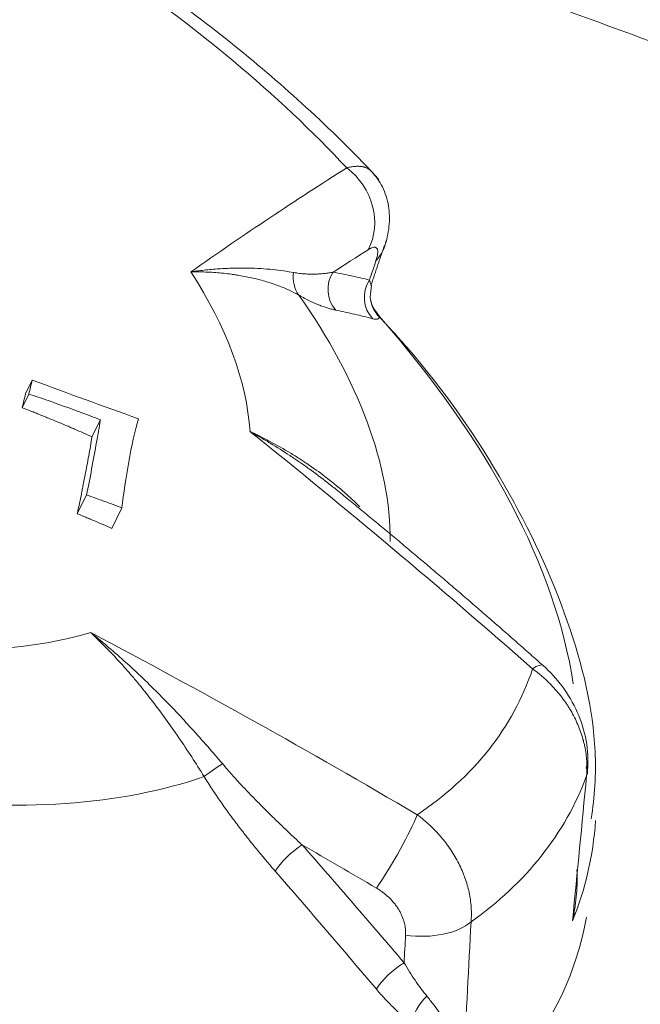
# Model space of a CAD drawing. Header units: millimetres. Extents: x 0 to 594, y 0 to 420.
# Tile 136 of 256: x 136.569 to 137.569, y 299.977 to 301.563. Entities that reach past the tile are written whole.
import ezdxf

# ---------------------------------------------------------------- set-up
doc = ezdxf.new("R2010")
doc.units = ezdxf.units.MM
doc.layers.add('1', color=7, linetype='Continuous', true_color=0xffffff)

msp = doc.modelspace()

# ---------------------------------------------------------------- linework, layer by layer
at = {"layer": '1', "color": 155, "linetype": 'Continuous', "lineweight": 13}
for p, q in [((137.1326, 301.1439), (137.1357, 301.1347)), ((137.1433, 301.0927), (137.1485, 301.085)), ((136.5892, 300.9828), (136.5783, 300.9608)), ((136.5839, 300.9603), (136.573, 300.9382)), ((136.6991, 300.9189), (136.6856, 300.8916)), ((136.6767, 300.7978), (136.6618, 300.7676)), ((136.7339, 300.777), (136.7176, 300.7438)), ((137.4817, 300.3571), (137.4821, 300.3611))]:
    msp.add_line(p, q, dxfattribs=at)
for centre, major_axis, ratio, start_param, end_param in [((136.0393, 301.1207), (-1.3343, 0.6558), 0.534706, 4.096845, 4.469858), ((135.8615, 300.7588), (-1.5766, 0.7749), 0.534706, 0, 3.290902), ((132.383, 292.529), (-6.1868, -9.1406), 0.212752, 3.594299, 3.649136), ((137.0495, 301.2475), (0.0534, -0.0845), 0.878679, 0.461884, 1.985134), ((137.062, 301.2296), (-0.0949, 0.0317), 0.777691, 2.796346, 3.268173), ((132.4601, 292.4768), (6.1308, 9.0578), 0.212752, 0.452707, 0.465427), ((136.0616, 301.166), (-0.8504, 0.4179), 0.534706, 3.439672, 3.870393), ((137.0558, 301.1525), (0.025, 0.0433), 0.893384, 1.973689, 2.789215), ((137.1144, 301.1292), (0.0091, 0.0492), 0.9729, 1.168365, 2.491715), ((137.1731, 301.1165), (0.0119, 0.0486), 0.974083, 1.22436, 2.579967), ((136.0279, 301.0974), (1.1008, -0.541), 0.534706, 0.25595, 0.77093), ((137.1834, 301.1203), (-0.0499, 0.0028), 0.988554, 0.13835, 0.853679), ((135.9318, 300.9019), (-1.4859, 0.7303), 0.534706, 3.496993, 4.055385), ((135.6622, 301.3522), (-0.9022, 0.4434), 0.534706, 3.243719, 3.285856), ((137.2913, 307.3764), (-10.3392, 5.0815), 0.534706, 1.762054, 1.7781), ((132.2113, 292.9921), (6.2856, -9.0729), 0.809895, 1.86815, 1.922987), ((136.0616, 301.166), (-0.8504, 0.4179), 0.534706, 2.183035, 2.613756), ((131.8625, 292.5513), (-10.385, 3.7388), 0.843535, 4.492096, 4.546933), ((136.0393, 301.1207), (-1.3343, 0.6558), 0.534706, 2.840207, 3.213221), ((137.3461, 300.448), (-0.0661, -0.0751), 0.171862, 3.146956, 3.699706), ((136.8999, 300.3609), (-0.0426, -0.0262), 0.10149, 4.740239, 5.555766), ((137.3843, 300.3608), (-0.0996, 0.0095), 0.423079, 3.001869, 3.371114), ((136.0279, 301.0974), (1.1008, -0.541), 0.534706, 5.282499, 5.797478), ((135.9923, 301.0249), (1.4712, -0.7231), 0.534706, 5.999152, 6.337461), ((137.1619, 300.2151), (-0.0507, -0.0862), 0.117359, 1.014857, 2.538107), ((135.9016, 300.8404), (1.5443, -0.759), 0.534706, 0.036419, 0.213334), ((137.0151, 300.2088), (-0.0376, -0.033), 0.294412, 4.223075, 5.546425), ((131.8452, 292.5031), (10.291, -3.705), 0.843535, 1.350504, 1.363224), ((137.2089, 300.1392), (-0.0999, 0.0054), 0.520706, 1.416056, 2.6616), ((137.1792, 300.0191), (-0.038, -0.0325), 0.30073, 4.226968, 5.582574), ((137.2357, 299.9646), (-0.0303, -0.0398), 0.504696, 4.42641, 5.507247)]:
    msp.add_ellipse(centre, major_axis=major_axis, ratio=ratio, start_param=start_param, end_param=end_param, dxfattribs=at)
for points, degree in [([(124.528, 307.3733), (128.8721, 305.0464), (133.3566, 302.985), (137.96, 301.2005), (142.6597, 299.7018), (147.4321, 298.4949)], 5), ([(137.1348, 301.1347), (137.1564, 301.199)], 1), ([(137.1326, 301.1439), (137.1361, 301.1542), (137.1395, 301.1645), (137.143, 301.1749)], 3), ([(137.1336, 301.1158), (137.1358, 301.1349)], 1), ([(137.1433, 301.0927), (137.1365, 301.1002), (137.1336, 301.1158)], 2), ([(136.5783, 300.9608), (136.5769, 300.9531), (136.5751, 300.9456), (136.573, 300.9382)], 3), ([(137.4121, 300.523), (137.2493, 300.6681), (137.081, 300.8047)], 2), ([(137.4596, 300.112), (137.4672, 300.1898), (137.4748, 300.2677), (137.4823, 300.3456)], 3), ([(137.2962, 300.1103), (137.2925, 300.0372), (137.2886, 299.9641), (137.2847, 299.891)], 3), ([(137.1883, 300.0444), (137.1891, 300.0591), (137.1899, 300.0739), (137.1907, 300.0886)], 3)]:
    msp.add_open_spline(points, degree=degree, dxfattribs=at)
for points, knots in [([(137.1479, 301.306), (137.113, 301.3434), (137.007, 301.4488), (136.8601, 301.5682), (136.7474, 301.646), (136.7209, 301.6636)], [0, 0, 0, 0, 0.289364, 0.835906, 1, 1, 1, 1]), ([(137.096, 301.3245), (137.0984, 301.3252), (137.1031, 301.3262), (137.1095, 301.327), (137.1154, 301.3272), (137.1191, 301.3268), (137.1217, 301.3264), (137.123, 301.3261), (137.1244, 301.3257), (137.125, 301.3255), (137.1254, 301.3254), (137.1256, 301.3253), (137.1273, 301.3247), (137.1303, 301.3234), (137.1337, 301.321), (137.1356, 301.3191), (137.1363, 301.3183)], [0, 0, 0, 0, 0.129605, 0.25921, 0.388815, 0.51842, 0.51842, 0.583223, 0.615624, 0.631825, 0.631825, 0.648025, 0.648025, 0.77763, 0.907235, 1, 1, 1, 1]), ([(137.1566, 301.1971), (137.1604, 301.2081), (137.1653, 301.2302), (137.1648, 301.2633), (137.1551, 301.2939), (137.1429, 301.3112), (137.1357, 301.3189)], [0, 0, 0, 0, 0.252198, 0.510988, 0.764248, 1, 1, 1, 1]), ([(137.143, 301.1749), (137.1434, 301.1761), (137.1441, 301.1786), (137.145, 301.1819), (137.1456, 301.1849), (137.1458, 301.1867), (137.1459, 301.1879), (137.1459, 301.1883), (137.1459, 301.1889), (137.1459, 301.1891), (137.1459, 301.1895), (137.1459, 301.1904), (137.1457, 301.192), (137.1453, 301.1936), (137.1445, 301.1949), (137.1439, 301.1956), (137.1434, 301.1959), (137.1433, 301.1959), (137.1431, 301.1961), (137.143, 301.1961), (137.1427, 301.1963), (137.1421, 301.1965), (137.1409, 301.1967), (137.1398, 301.1967), (137.138, 301.1964), (137.1367, 301.196), (137.1351, 301.1953), (137.1349, 301.1952), (137.1345, 301.195), (137.1339, 301.1947), (137.1326, 301.194), (137.1313, 301.1933), (137.1305, 301.1928)], [0, 0, 0, 0, 0.0625, 0.125, 0.1875, 0.25, 0.25, 0.28125, 0.28125, 0.296875, 0.296875, 0.3125, 0.375, 0.4375, 0.5, 0.5625, 0.5625, 0.578125, 0.578125, 0.59375, 0.59375, 0.625, 0.6875, 0.75, 0.75, 0.875, 0.875, 0.890625, 0.890625, 0.90625, 0.9375, 1, 1, 1, 1]), ([(136.8448, 301.1571), (136.845, 301.1571), (136.8453, 301.1571), (136.8458, 301.1572), (136.8461, 301.1572), (136.8468, 301.1574), (136.8484, 301.1576), (136.8499, 301.1578), (136.853, 301.1582), (136.855, 301.1585), (136.8612, 301.1593), (136.8652, 301.1597), (136.8772, 301.161), (136.889, 301.162), (136.9005, 301.1626), (136.9061, 301.1628), (136.908, 301.1629), (136.9118, 301.163), (136.9136, 301.163), (136.9228, 301.1632), (136.9372, 301.1632), (136.9508, 301.1627), (136.964, 301.1619), (136.9703, 301.1614), (136.9826, 301.1601), (136.9885, 301.1594), (136.9999, 301.1578), (137.0053, 301.1569), (137.0104, 301.156)], [0, 0, 0, 0, 0.003906, 0.003906, 0.007812, 0.007812, 0.015625, 0.03125, 0.03125, 0.0625, 0.0625, 0.125, 0.125, 0.25, 0.3125, 0.3125, 0.34375, 0.34375, 0.375, 0.375, 0.5, 0.625, 0.625, 0.75, 0.75, 0.875, 0.875, 1, 1, 1, 1]), ([(137.019, 301.1195), (137.0142, 301.1222), (137.009, 301.1249), (136.998, 301.1299), (136.9921, 301.1324), (136.9798, 301.137), (136.9733, 301.1392), (136.9597, 301.1433), (136.9526, 301.1452), (136.9378, 301.1486), (136.9301, 301.1501), (136.9202, 301.1517), (136.9182, 301.1521), (136.9142, 301.1527), (136.9121, 301.153), (136.906, 301.1538), (136.9018, 301.1543), (136.8892, 301.1556), (136.8806, 301.1563), (136.8674, 301.1568), (136.8607, 301.1571), (136.8528, 301.1571), (136.8488, 301.1571), (136.8469, 301.1571), (136.8461, 301.1571), (136.8459, 301.1571), (136.8458, 301.1571), (136.8457, 301.1571), (136.8454, 301.1571), (136.8451, 301.1571), (136.8448, 301.1571)], [0, 0, 0, 0, 0.125, 0.125, 0.25, 0.25, 0.375, 0.375, 0.5, 0.5, 0.625, 0.625, 0.65625, 0.65625, 0.6875, 0.6875, 0.75, 0.75, 0.875, 0.875, 0.9375, 0.96875, 0.984375, 0.992188, 0.994141, 0.995117, 0.995117, 0.996094, 0.996094, 1, 1, 1, 1]), ([(137.0104, 301.156), (137.0136, 301.1554), (137.0167, 301.155), (137.0227, 301.1542), (137.0256, 301.1539), (137.0313, 301.1536), (137.0341, 301.1534), (137.0396, 301.1533), (137.0422, 301.1533), (137.0475, 301.1535), (137.0526, 301.1537), (137.06, 301.1544), (137.0671, 301.1553), (137.0717, 301.1561), (137.0739, 301.1566)], [0, 0, 0, 0, 0.125, 0.125, 0.25, 0.25, 0.375, 0.375, 0.5, 0.5, 0.625, 0.75, 0.875, 1, 1, 1, 1]), ([(137.0739, 301.1566), (137.0839, 301.1547), (137.0937, 301.1528), (137.1133, 301.1485), (137.123, 301.1462), (137.1326, 301.1439)], [0, 0, 0, 0, 0.5, 0.5, 1, 1, 1, 1]), ([(137.0782, 301.0954), (137.0763, 301.0958), (137.0724, 301.0967), (137.0662, 301.0984), (137.0595, 301.1005), (137.0548, 301.1023), (137.05, 301.1042), (137.0475, 301.1052), (137.0423, 301.1075), (137.0397, 301.1087), (137.0341, 301.1113), (137.0313, 301.1128), (137.0268, 301.1151), (137.0238, 301.1168), (137.0206, 301.1186), (137.019, 301.1195)], [0, 0, 0, 0, 0.125, 0.25, 0.375, 0.5, 0.5, 0.625, 0.625, 0.75, 0.75, 0.875, 0.875, 0.9375, 1, 1, 1, 1]), ([(137.1378, 301.0816), (137.128, 301.0841), (137.1182, 301.0865), (137.0984, 301.0911), (137.0884, 301.0933), (137.0782, 301.0954)], [0, 0, 0, 0, 0.5, 0.5, 1, 1, 1, 1]), ([(137.1485, 301.085), (137.1485, 301.0844), (137.1483, 301.0835), (137.1478, 301.0828), (137.147, 301.0818), (137.1463, 301.0814), (137.1445, 301.0808), (137.1434, 301.0807), (137.1408, 301.0809), (137.1394, 301.0812), (137.1378, 301.0816)], [0, 0, 0, 0, 0.125, 0.25, 0.25, 0.5, 0.5, 0.75, 0.75, 1, 1, 1, 1]), ([(137.4897, 300.2759), (137.4953, 300.3117), (137.502, 300.4152), (137.4581, 300.5976), (137.3564, 300.8164), (137.242, 300.9827), (137.1603, 301.0721), (137.1434, 301.0898)], [0, 0, 0, 0, 0.136889, 0.391968, 0.658109, 0.931915, 1, 1, 1, 1]), ([(136.6991, 300.9189), (136.6888, 300.9228), (136.6785, 300.9266), (136.6682, 300.9305), (136.6391, 300.9414), (136.6201, 300.9479), (136.6019, 300.9543), (136.5929, 300.9574), (136.5839, 300.9603)], [0, 0, 0, 0, 0.268256, 0.268256, 0.268256, 0.634128, 0.634128, 1, 1, 1, 1]), ([(136.573, 300.9382), (136.5777, 300.9364), (136.5825, 300.9346), (136.5895, 300.9318), (136.593, 300.9305), (136.5966, 300.929), (136.5989, 300.9281), (136.6001, 300.9276), (136.6036, 300.9262), (136.606, 300.9253), (136.6107, 300.9234), (136.6177, 300.9205), (136.6248, 300.9176), (136.6342, 300.9137), (136.6388, 300.9118), (136.6459, 300.9088), (136.6482, 300.9078), (136.6529, 300.9058), (136.6552, 300.9048), (136.6669, 300.8997), (136.6763, 300.8957), (136.6856, 300.8916)], [0, 0, 0, 0, 0.125, 0.125, 0.1875, 0.21875, 0.21875, 0.25, 0.25, 0.3125, 0.3125, 0.375, 0.5, 0.5, 0.625, 0.625, 0.6875, 0.6875, 0.75, 0.75, 1, 1, 1, 1]), ([(136.6767, 300.7978), (136.6794, 300.8103), (136.6824, 300.8245), (136.6877, 300.8548), (136.6904, 300.8688), (136.6953, 300.8948), (136.6974, 300.9068), (136.6991, 300.9189)], [0, 0, 0, 0, 0.35546, 0.35546, 0.704027, 0.704027, 1, 1, 1, 1]), ([(136.7604, 300.9204), (136.7546, 300.9), (136.7495, 300.8768), (136.7402, 300.8249), (136.7365, 300.8003), (136.7339, 300.777)], [0, 0, 0, 0, 0.5, 0.5, 1, 1, 1, 1]), ([(136.9401, 300.9), (136.9405, 300.8999), (136.9408, 300.8997), (136.9412, 300.8995), (136.9413, 300.8995), (136.9415, 300.8994), (136.9417, 300.8993), (136.9427, 300.8988), (136.945, 300.8977), (136.9498, 300.8954), (136.9595, 300.8906), (136.9677, 300.8864), (136.9839, 300.8778), (136.9945, 300.8717), (137.0101, 300.8623), (137.0153, 300.8591), (137.023, 300.8541), (137.0255, 300.8525), (137.0306, 300.8491), (137.0331, 300.8474), (137.0456, 300.8389), (137.0553, 300.8318), (137.0742, 300.8171), (137.0835, 300.8095), (137.1008, 300.7942), (137.109, 300.7866), (137.117, 300.7788)], [0, 0, 0, 0, 0.005263, 0.005263, 0.006579, 0.006579, 0.007895, 0.010526, 0.021053, 0.042105, 0.084211, 0.168421, 0.168421, 0.336842, 0.336842, 0.421053, 0.421053, 0.463158, 0.463158, 0.505263, 0.505263, 0.673684, 0.673684, 0.842105, 0.842105, 1, 1, 1, 1]), ([(137.0811, 300.8047), (137.0758, 300.809), (137.0706, 300.8132), (137.0555, 300.825), (137.0455, 300.8325), (137.0328, 300.8416), (137.0303, 300.8434), (137.0252, 300.847), (137.0226, 300.8488), (137.0149, 300.8541), (136.9993, 300.8646), (136.9834, 300.8746), (136.9673, 300.8844), (136.9619, 300.8876), (136.9538, 300.8923), (136.951, 300.8939), (136.9469, 300.8962), (136.9449, 300.8974), (136.9428, 300.8985), (136.9418, 300.8991), (136.9415, 300.8993), (136.9408, 300.8997), (136.9404, 300.8998), (136.9401, 300.9)], [0, 0, 0, 0, 0.119646, 0.119646, 0.339734, 0.339734, 0.394756, 0.394756, 0.449779, 0.449779, 0.559823, 0.779911, 0.779911, 0.889956, 0.889956, 0.944978, 0.944978, 0.972489, 0.986244, 0.986244, 0.993122, 0.993122, 1, 1, 1, 1]), ([(136.6856, 300.8916), (136.6841, 300.8812), (136.6823, 300.8709), (136.6795, 300.8555), (136.6785, 300.8504), (136.6765, 300.8401), (136.6744, 300.8298), (136.6724, 300.8194), (136.6712, 300.8129), (136.671, 300.8116), (136.6705, 300.809), (136.6698, 300.8051), (136.669, 300.8012), (136.6675, 300.7935), (136.6664, 300.7883), (136.6641, 300.7779), (136.663, 300.7727), (136.6618, 300.7676)], [0, 0, 0, 0, 0.25, 0.25, 0.375, 0.375, 0.5, 0.625, 0.625, 0.65625, 0.65625, 0.6875, 0.75, 0.75, 0.875, 0.875, 1, 1, 1, 1]), ([(136.7339, 300.777), (136.7217, 300.7816), (136.7113, 300.7855), (136.6976, 300.7904), (136.6888, 300.7935), (136.6767, 300.7978)], [0, 0, 0, 0, 0.589744, 0.589744, 1, 1, 1, 1]), ([(136.6618, 300.7676), (136.6665, 300.7656), (136.6712, 300.7637), (136.6781, 300.7608), (136.6805, 300.7599), (136.684, 300.7584), (136.6851, 300.7579), (136.6874, 300.7569), (136.6886, 300.7564), (136.6944, 300.7539), (136.6991, 300.7519), (136.7083, 300.7479), (136.713, 300.7458), (136.7176, 300.7438)], [0, 0, 0, 0, 0.25, 0.25, 0.375, 0.375, 0.4375, 0.4375, 0.5, 0.5, 0.75, 0.75, 1, 1, 1, 1]), ([(136.6837, 300.5759), (136.684, 300.5757), (136.6843, 300.5755), (136.6849, 300.575), (136.6852, 300.5747), (136.6861, 300.574), (136.6879, 300.5726), (136.6897, 300.5711), (136.6934, 300.5682), (136.6958, 300.5662), (136.703, 300.5603), (136.7077, 300.5563), (136.722, 300.5442), (136.736, 300.5319), (136.7499, 300.5192), (136.7567, 300.5128), (136.759, 300.5106), (136.7636, 300.5063), (136.7658, 300.5041), (136.7771, 300.4933), (136.7861, 300.4845), (136.8037, 300.4667), (136.8124, 300.4577), (136.8296, 300.4395), (136.8381, 300.4303), (136.8549, 300.4118), (136.8633, 300.4024), (136.8798, 300.3835), (136.8879, 300.374), (136.8961, 300.3645)], [0, 0, 0, 0, 0.003906, 0.003906, 0.007813, 0.007813, 0.015625, 0.03125, 0.03125, 0.0625, 0.0625, 0.125, 0.125, 0.25, 0.3125, 0.3125, 0.34375, 0.34375, 0.375, 0.375, 0.5, 0.5, 0.625, 0.625, 0.75, 0.75, 0.875, 0.875, 1, 1, 1, 1]), ([(136.8663, 300.3442), (136.8597, 300.3548), (136.853, 300.3653), (136.8394, 300.3862), (136.8325, 300.3965), (136.8185, 300.417), (136.8114, 300.4272), (136.7968, 300.4472), (136.7894, 300.4571), (136.7743, 300.4767), (136.7666, 300.4863), (136.7568, 300.4982), (136.7548, 300.5006), (136.7508, 300.5053), (136.7488, 300.5076), (136.7428, 300.5147), (136.7387, 300.5193), (136.7264, 300.533), (136.7181, 300.5419), (136.7054, 300.5549), (136.699, 300.5614), (136.6914, 300.5687), (136.6875, 300.5723), (136.6857, 300.574), (136.685, 300.5747), (136.6848, 300.5749), (136.6846, 300.5751), (136.6846, 300.5751), (136.6842, 300.5754), (136.684, 300.5757), (136.6837, 300.5759)], [0, 0, 0, 0, 0.125, 0.125, 0.25, 0.25, 0.375, 0.375, 0.5, 0.5, 0.625, 0.625, 0.65625, 0.65625, 0.6875, 0.6875, 0.75, 0.75, 0.875, 0.875, 0.9375, 0.96875, 0.984375, 0.992188, 0.994141, 0.995117, 0.995117, 0.996094, 0.996094, 1, 1, 1, 1]), ([(137.4823, 300.3456), (137.4826, 300.3494), (137.483, 300.3572), (137.4827, 300.369), (137.4815, 300.3808), (137.4801, 300.3887), (137.4789, 300.3947), (137.4782, 300.3977), (137.4774, 300.4007), (137.477, 300.4022), (137.4769, 300.4027), (137.4766, 300.4037), (137.4754, 300.4081), (137.4727, 300.4165), (137.4682, 300.4281), (137.4629, 300.4395), (137.4588, 300.447), (137.4556, 300.4525), (137.4544, 300.4543), (137.453, 300.4566), (137.4527, 300.4571), (137.4521, 300.458), (137.4513, 300.4594), (137.448, 300.4643), (137.4423, 300.4722), (137.4341, 300.4823), (137.4253, 300.4919), (137.4191, 300.498), (137.415, 300.5017), (137.4142, 300.5024), (137.4126, 300.5039), (137.4117, 300.5046), (137.4092, 300.5068), (137.4041, 300.511), (137.3989, 300.5151), (137.3953, 300.5176)], [0, 0, 0, 0, 0.0625, 0.125, 0.1875, 0.25, 0.25, 0.28125, 0.296875, 0.296875, 0.304688, 0.304688, 0.3125, 0.375, 0.4375, 0.5, 0.5625, 0.5625, 0.59375, 0.59375, 0.601563, 0.601563, 0.609375, 0.625, 0.6875, 0.75, 0.8125, 0.875, 0.875, 0.890625, 0.890625, 0.90625, 0.90625, 0.9375, 1, 1, 1, 1]), ([(137.4839, 300.3543), (137.4852, 300.3704), (137.4837, 300.4016), (137.4692, 300.4483), (137.4446, 300.49), (137.4237, 300.5128), (137.4121, 300.5231)], [0, 0, 0, 0, 0.260725, 0.513756, 0.759728, 1, 1, 1, 1]), ([(136.8961, 300.3645), (136.9011, 300.3586), (136.9062, 300.3528), (136.9164, 300.3413), (136.9216, 300.3356), (136.9321, 300.3244), (136.9373, 300.3188), (136.9479, 300.3079), (136.9533, 300.3024), (136.964, 300.2916), (136.9748, 300.2809), (136.9911, 300.2651), (137.0076, 300.2495), (137.0186, 300.2392), (137.0242, 300.2341)], [0, 0, 0, 0, 0.125, 0.125, 0.25, 0.25, 0.375, 0.375, 0.5, 0.5, 0.625, 0.75, 0.875, 1, 1, 1, 1]), ([(136.9807, 300.1918), (136.9756, 300.1977), (136.9654, 300.2096), (136.9504, 300.2277), (136.9405, 300.24), (136.9307, 300.2524), (136.9259, 300.2586), (136.9163, 300.2713), (136.9115, 300.2776), (136.9021, 300.2905), (136.8975, 300.297), (136.8883, 300.3102), (136.8838, 300.3169), (136.8772, 300.327), (136.8728, 300.3338), (136.8685, 300.3407), (136.8663, 300.3442)], [0, 0, 0, 0, 0.125, 0.25, 0.375, 0.375, 0.5, 0.5, 0.625, 0.625, 0.75, 0.75, 0.875, 0.875, 0.9375, 1, 1, 1, 1]), ([(137.2094, 300.2827), (137.2129, 300.2801), (137.2199, 300.2746), (137.2297, 300.266), (137.239, 300.2568), (137.2449, 300.2504), (137.2491, 300.2454), (137.2512, 300.2429), (137.2536, 300.2399), (137.2546, 300.2386), (137.2553, 300.2377), (137.2556, 300.2373), (137.2586, 300.2334), (137.2636, 300.2263), (137.2704, 300.2155), (137.2765, 300.2043), (137.2801, 300.1967), (137.2826, 300.191), (137.2838, 300.1881), (137.2849, 300.1851), (137.2857, 300.1832), (137.286, 300.1822), (137.2878, 300.1773), (137.2903, 300.1694), (137.2932, 300.1576), (137.2953, 300.1457), (137.2961, 300.1378), (137.2965, 300.1319), (137.2966, 300.129), (137.2967, 300.126), (137.2967, 300.124), (137.2967, 300.123), (137.2967, 300.1181), (137.2965, 300.1142), (137.2962, 300.1103)], [0, 0, 0, 0, 0.0625, 0.125, 0.1875, 0.25, 0.25, 0.28125, 0.296875, 0.304687, 0.304687, 0.3125, 0.3125, 0.375, 0.4375, 0.5, 0.5625, 0.5625, 0.59375, 0.609375, 0.609375, 0.625, 0.625, 0.6875, 0.75, 0.8125, 0.875, 0.875, 0.90625, 0.921875, 0.921875, 0.9375, 0.9375, 1, 1, 1, 1]), ([(137.0242, 300.2341), (137.0518, 300.2026), (137.0793, 300.1711), (137.1339, 300.1078), (137.1612, 300.0761), (137.1883, 300.0444)], [0, 0, 0, 0, 0.5, 0.5, 1, 1, 1, 1]), ([(137.1439, 300.0016), (137.1169, 300.0334), (137.0898, 300.0652), (137.0355, 300.1286), (137.0082, 300.1603), (136.9807, 300.1918)], [0, 0, 0, 0, 0.5, 0.5, 1, 1, 1, 1]), ([(137.4666, 300.1938), (137.4667, 300.1924), (137.4668, 300.1909), (137.4669, 300.1879), (137.4669, 300.1862), (137.467, 300.1838), (137.467, 300.183), (137.467, 300.1814), (137.4671, 300.1773), (137.467, 300.1732), (137.4667, 300.1635), (137.4663, 300.157), (137.4651, 300.1441), (137.4643, 300.1377), (137.4628, 300.128), (137.4619, 300.1232), (137.4608, 300.1176), (137.4602, 300.1148), (137.4599, 300.1134), (137.4598, 300.1128), (137.4597, 300.1125), (137.4597, 300.1124), (137.4597, 300.1122), (137.4596, 300.1121), (137.4596, 300.112)], [0, 0, 0, 0, 0.052722, 0.052722, 0.111927, 0.111927, 0.141529, 0.141529, 0.171132, 0.289541, 0.289541, 0.526361, 0.526361, 0.76318, 0.76318, 0.88159, 0.940795, 0.970398, 0.985199, 0.992599, 0.992599, 0.9963, 0.9963, 1, 1, 1, 1]), ([(137.1907, 300.0886), (137.1908, 300.0905), (137.1909, 300.0941), (137.1905, 300.0995), (137.1896, 300.1049), (137.1888, 300.1085), (137.188, 300.1112), (137.1877, 300.1121), (137.1873, 300.1135), (137.1871, 300.1139), (137.1868, 300.1148), (137.186, 300.1171), (137.1844, 300.121), (137.1818, 300.1262), (137.1789, 300.1312), (137.1767, 300.1345), (137.1752, 300.1365), (137.1749, 300.1369), (137.1743, 300.1377), (137.174, 300.1381), (137.1731, 300.1393), (137.1712, 300.1416), (137.1679, 300.1454), (137.165, 300.1483), (137.1606, 300.1525), (137.1575, 300.1551), (137.1537, 300.1579), (137.1533, 300.1582), (137.1525, 300.1589), (137.1512, 300.1598), (137.1482, 300.1618), (137.1455, 300.1635), (137.1437, 300.1646)], [0, 0, 0, 0, 0.0625, 0.125, 0.1875, 0.25, 0.25, 0.28125, 0.28125, 0.296875, 0.296875, 0.3125, 0.375, 0.4375, 0.5, 0.5625, 0.5625, 0.578125, 0.578125, 0.59375, 0.59375, 0.625, 0.6875, 0.75, 0.75, 0.875, 0.875, 0.890625, 0.890625, 0.90625, 0.9375, 1, 1, 1, 1]), ([(137.1883, 300.0444), (137.1912, 300.0394), (137.194, 300.0346), (137.1999, 300.0252), (137.2029, 300.0206), (137.209, 300.0116), (137.2121, 300.0072), (137.2185, 299.9986), (137.2217, 299.9945), (137.225, 299.9905)], [0, 0, 0, 0, 0.25, 0.25, 0.5, 0.5, 0.75, 0.75, 1, 1, 1, 1]), ([(137.2, 299.947), (137.1975, 299.9489), (137.1926, 299.9528), (137.1878, 299.9569), (137.1806, 299.9632), (137.1758, 299.9676), (137.1665, 299.9768), (137.1619, 299.9815), (137.1528, 299.9913), (137.1483, 299.9964), (137.1439, 300.0016)], [0, 0, 0, 0, 0.125, 0.25, 0.25, 0.5, 0.5, 0.75, 0.75, 1, 1, 1, 1]), ([(137.225, 299.9905), (137.2269, 299.9882), (137.2305, 299.9837), (137.234, 299.9792), (137.2391, 299.9726), (137.2424, 299.9682), (137.2485, 299.9595), (137.2514, 299.9553), (137.2569, 299.9468), (137.2595, 299.9426), (137.2632, 299.9364), (137.2644, 299.9343), (137.2662, 299.9312), (137.2668, 299.9302), (137.2679, 299.9282), (137.2707, 299.9231), (137.2753, 299.9141), (137.2788, 299.9063), (137.2812, 299.9005), (137.2823, 299.8976), (137.2836, 299.8943), (137.2842, 299.8926), (137.2844, 299.8918), (137.2846, 299.8915), (137.2846, 299.8913), (137.2846, 299.8913), (137.2846, 299.8912), (137.2847, 299.8911), (137.2847, 299.8911), (137.2847, 299.891)], [0, 0, 0, 0, 0.0625, 0.125, 0.125, 0.25, 0.25, 0.375, 0.375, 0.5, 0.5, 0.5625, 0.5625, 0.59375, 0.59375, 0.625, 0.75, 0.875, 0.875, 0.9375, 0.96875, 0.984375, 0.992188, 0.996094, 0.996094, 0.99707, 0.99707, 0.998047, 1, 1, 1, 1])]:
    msp.add_open_spline(points, degree=3, knots=knots, dxfattribs=at)

doc.saveas('drawing.dxf')
